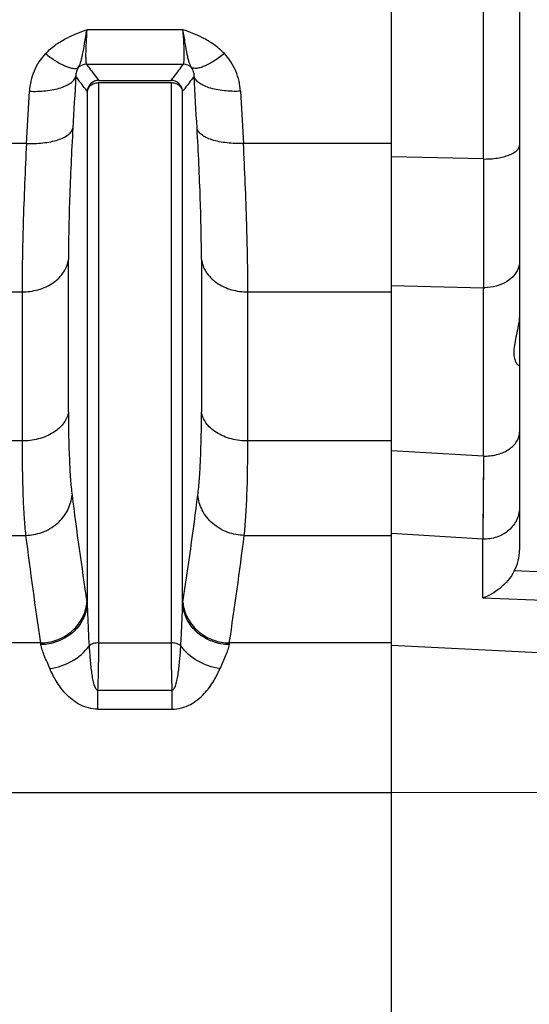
# Model space of a CAD drawing. Extents: x -1509 to 1181, y 8 to 1681.
# Tile 36 of 74: x -446 to -403, y 968 to 1053. Entities that reach past the tile are written whole.
import ezdxf

# ---------------------------------------------------------------- set-up
doc = ezdxf.new("R2010")
doc.units = 0
doc.header["$LTSCALE"] = 65.395
doc.layers.get('0').update_dxf_attribs({"linetype": 'CONTINUOUS'})

msp = doc.modelspace()

# ---------------------------------------------------------------- linework, layer by layer
at = {"color": 6, "linetype": 'CONTINUOUS'}
msp.add_line((-403.572, 1080.389), (-403.572, 1007.235), dxfattribs=at)
at = {"color": 2, "linetype": 'CONTINUOUS'}
for p, q in [((-414.572, 726.504), (-414.572, 1070.067)), ((-439.667, 1047.498), (-433.477, 1047.498)), ((-433.477, 1047.282), (-439.667, 1047.282))]:
    msp.add_line(p, q, dxfattribs=at)
at = {"color": 9, "linetype": 'CONTINUOUS'}
for p, q in [((-406.677, 1040.759), (-406.677, 1067.88)), ((-432.446, 1051.85), (-440.698, 1051.85)), ((-440.726, 1048.896), (-432.417, 1048.896)), ((-440.662, 1046.578), (-440.662, 1002.546)), ((-439.667, 999.245), (-439.667, 1047.282)), ((-433.477, 1047.282), (-433.477, 999.245)), ((-432.482, 1002.546), (-432.482, 1046.578)), ((-445.879, 1042.102), (-445.624, 1046.574)), ((-427.52, 1046.574), (-427.264, 1042.102)), ((-445.879, 1042.102), (-451.514, 1042.102)), ((-414.572, 1042.102), (-427.264, 1042.102)), ((-406.677, 1040.759), (-414.572, 1040.931)), ((-442.276, 1019.072), (-442.276, 1032.137)), ((-430.868, 1032.135), (-430.868, 1019.072)), ((-414.572, 1029.897), (-406.677, 1029.718)), ((-406.677, 1015.276), (-406.677, 1029.718)), ((-451.137, 1029.355), (-446.256, 1029.355)), ((-446.256, 1029.355), (-446.256, 1016.568)), ((-426.887, 1029.355), (-414.572, 1029.355)), ((-426.887, 1016.568), (-426.887, 1029.355)), ((-446.257, 1016.568), (-451.137, 1016.568)), ((-414.572, 1016.568), (-426.887, 1016.568)), ((-406.677, 1015.276), (-414.572, 1015.709)), ((-406.677, 1015.276), (-406.729, 1008.152)), ((-406.677, 1015.276), (-406.706, 1011.153)), ((-406.706, 1011.153), (-406.718, 1009.502)), ((-406.718, 1009.502), (-406.729, 1008.152)), ((-406.729, 1008.152), (-414.572, 1008.624)), ((-451.447, 1008.467), (-445.947, 1008.467)), ((-427.197, 1008.467), (-414.572, 1008.467)), ((-406.729, 1003.103), (-406.729, 1008.152)), ((-383.207, 1004.644), (-404.03, 1005.415)), ((-406.729, 1003.103), (-385.467, 1002.315)), ((-444.668, 999.237), (-447.855, 999.237)), ((-439.667, 999.245), (-433.477, 999.245)), ((-414.572, 999.237), (-428.476, 999.237)), ((-414.572, 999.042), (-385.467, 997.628)), ((-439.746, 995.202), (-433.398, 995.202)), ((-439.746, 993.559), (-439.746, 995.202)), ((-433.398, 995.202), (-433.398, 993.559)), ((-439.746, 993.559), (-433.398, 993.559)), ((-447.31, 986.425), (-414.572, 986.425)), ((-385.467, 986.349), (-414.572, 986.416))]:
    msp.add_line(p, q, dxfattribs=at)
at = {"color": 2, "linetype": 'CONTINUOUS'}
for centre, radius, start, end in [((-440.723, 1047.893), 1.003, 90.20466, 134.88851), ((-439.662, 1046.496), 1.003, 90.24322, 175.26049), ((-433.482, 1046.495), 1.003, 4.73991, 89.74209), ((-444.126, 1003.03), 3.452, 350.73239, 354.94894), ((-454.004, 1000.71), 13.468, 7.83624, 8.61249), ((-419.04, 1000.695), 13.569, 171.39051, 172.16189), ((-429.019, 1003.03), 3.451, 185.05055, 189.18612), ((-453.04, 997.625), 8.526, 9.9246, 10.89645), ((-420.104, 997.625), 8.526, 169.10354, 170.0754)]:
    msp.add_arc(centre, radius, start, end, dxfattribs=at)
at = {"color": 9, "linetype": 'CONTINUOUS'}
for centre, radius, start, end in [((-432.421, 1047.893), 1.003, 45.10644, 89.78654), ((-406.571, 1033.675), 3.958, 268.39584, 269.98202), ((-406.572, 1019.622), 4.348, 268.62019, 270.00009), ((-90.109, 1056.152), 354.626, 187.16519, 188.66486), ((-796.274, 1057.993), 367.992, 351.36241, 352.80759), ((-86.312, 1053.576), 362.452, 187.14926, 188.62242), ((-789.356, 1053.926), 365, 351.38272, 352.84559)]:
    msp.add_arc(centre, radius, start, end, dxfattribs=at)
at = {"color": 6, "linetype": 'CONTINUOUS'}
msp.add_ellipse((-406.572, 1007.167), major_axis=(0.263, 3.397), ratio=0.879657, start_param=-2.043176, end_param=-1.483056, dxfattribs=at)
at = {"color": 9, "linetype": 'CONTINUOUS'}
for points, knots in [([(-444.247, 1049.797), (-443.965, 1050.094), (-443.369, 1050.6), (-442.176, 1051.301), (-441.267, 1051.65), (-440.698, 1051.85)], [0, 0, 0, 0, 0.296564, 0.562791, 1, 1, 1, 1]), ([(-431.713, 1048.604), (-431.751, 1048.669), (-431.829, 1048.813), (-431.923, 1049.065), (-432.008, 1049.375), (-432.127, 1049.918), (-432.27, 1050.751), (-432.383, 1051.46), (-432.446, 1051.851)], [0, 0, 0, 0, 0.067846, 0.146175, 0.241283, 0.356001, 0.644416, 1, 1, 1, 1]), ([(-428.897, 1049.797), (-429.178, 1050.094), (-429.775, 1050.6), (-430.968, 1051.301), (-431.877, 1051.651), (-432.446, 1051.85)], [0, 0, 0, 0, 0.296556, 0.562796, 1, 1, 1, 1]), ([(-432.417, 1048.896), (-432.409, 1048.906), (-432.395, 1048.937), (-432.372, 1049.028), (-432.354, 1049.199), (-432.343, 1049.466), (-432.342, 1049.813), (-432.352, 1050.235), (-432.382, 1050.923), (-432.418, 1051.468), (-432.446, 1051.85)], [0, 0, 0, 0, 0.013344, 0.033498, 0.095396, 0.18595, 0.303831, 0.446992, 0.612841, 1, 1, 1, 1]), ([(-444.247, 1049.797), (-444.659, 1049.362), (-445.321, 1048.342), (-445.59, 1047.16), (-445.624, 1046.574)], [0, 0, 0, 0, 0.505009, 1, 1, 1, 1]), ([(-444.247, 1049.797), (-443.967, 1049.576), (-443.421, 1049.182), (-442.719, 1048.79), (-442.201, 1048.599), (-441.833, 1048.516), (-441.557, 1048.529), (-441.43, 1048.604)], [0, 0, 0, 0, 0.338983, 0.637751, 0.759752, 0.860142, 1, 1, 1, 1]), ([(-428.897, 1049.797), (-429.186, 1049.568), (-429.743, 1049.169), (-430.455, 1048.775), (-430.969, 1048.591), (-431.328, 1048.516), (-431.592, 1048.532), (-431.713, 1048.604)], [0, 0, 0, 0, 0.349925, 0.649347, 0.768775, 0.865845, 1, 1, 1, 1]), ([(-427.52, 1046.574), (-427.554, 1047.16), (-427.822, 1048.342), (-428.485, 1049.362), (-428.897, 1049.797)], [0, 0, 0, 0, 0.494975, 1, 1, 1, 1]), ([(-441.43, 1048.604), (-441.508, 1048.502), (-441.621, 1048.262), (-441.648, 1048.001), (-441.644, 1047.871)], [0, 0, 0, 0, 0.494574, 1, 1, 1, 1]), ([(-440.726, 1048.896), (-440.644, 1048.779), (-440.303, 1048.304), (-439.945, 1047.841), (-439.667, 1047.498)], [0, 0, 0, 0, 0.245092, 1, 1, 1, 1]), ([(-433.477, 1047.498), (-433.383, 1047.614), (-433.018, 1048.07), (-432.668, 1048.539), (-432.417, 1048.896)], [0, 0, 0, 0, 0.255106, 1, 1, 1, 1]), ([(-431.5, 1047.871), (-431.496, 1047.993), (-431.521, 1048.254), (-431.632, 1048.496), (-431.713, 1048.604)], [0, 0, 0, 0, 0.475238, 1, 1, 1, 1]), ([(-445.624, 1046.574), (-445.157, 1046.551), (-444.456, 1046.565), (-443.554, 1046.698), (-442.943, 1046.85), (-442.427, 1047.055), (-442.028, 1047.295), (-441.76, 1047.566), (-441.664, 1047.773), (-441.644, 1047.871)], [0, 0, 0, 0, 0.317306, 0.47377, 0.618442, 0.744566, 0.849172, 0.932398, 1, 1, 1, 1]), ([(-440.662, 1046.578), (-440.748, 1046.685), (-441.086, 1047.108), (-441.41, 1047.541), (-441.644, 1047.871)], [0, 0, 0, 0, 0.254566, 1, 1, 1, 1]), ([(-431.5, 1047.871), (-431.577, 1047.762), (-431.893, 1047.323), (-432.225, 1046.896), (-432.482, 1046.578)], [0, 0, 0, 0, 0.24542, 1, 1, 1, 1]), ([(-427.52, 1046.574), (-427.987, 1046.551), (-428.688, 1046.565), (-429.589, 1046.698), (-430.201, 1046.85), (-430.717, 1047.055), (-431.115, 1047.295), (-431.384, 1047.566), (-431.48, 1047.773), (-431.5, 1047.871)], [0, 0, 0, 0, 0.317306, 0.473771, 0.618443, 0.744566, 0.849172, 0.932398, 1, 1, 1, 1]), ([(-445.879, 1042.102), (-445.413, 1042.081), (-444.712, 1042.095), (-443.811, 1042.23), (-443.2, 1042.383), (-442.684, 1042.588), (-442.285, 1042.829), (-442.016, 1043.1), (-441.92, 1043.307), (-441.899, 1043.404)], [0, 0, 0, 0, 0.317109, 0.473513, 0.618172, 0.744339, 0.849031, 0.932352, 1, 1, 1, 1]), ([(-441.899, 1043.404), (-442.014, 1041.363), (-442.192, 1037.609), (-442.276, 1033.851), (-442.276, 1032.137)], [0, 0, 0, 0, 0.544064, 1, 1, 1, 1]), ([(-430.868, 1032.135), (-430.868, 1033.849), (-430.952, 1037.608), (-431.13, 1041.363), (-431.245, 1043.404)], [0, 0, 0, 0, 0.455916, 1, 1, 1, 1]), ([(-427.264, 1042.102), (-427.731, 1042.081), (-428.432, 1042.095), (-429.333, 1042.23), (-429.944, 1042.383), (-430.46, 1042.588), (-430.858, 1042.829), (-431.127, 1043.1), (-431.224, 1043.307), (-431.245, 1043.404)], [0, 0, 0, 0, 0.317109, 0.473513, 0.618172, 0.744339, 0.849031, 0.932351, 1, 1, 1, 1]), ([(-445.879, 1042.102), (-445.994, 1039.792), (-446.172, 1035.544), (-446.256, 1031.293), (-446.256, 1029.355)], [0, 0, 0, 0, 0.544045, 1, 1, 1, 1]), ([(-426.887, 1029.355), (-426.887, 1031.293), (-426.971, 1035.544), (-427.15, 1039.792), (-427.264, 1042.102)], [0, 0, 0, 0, 0.455955, 1, 1, 1, 1]), ([(-406.677, 1040.759), (-406.282, 1040.753), (-405.703, 1040.79), (-404.975, 1040.936), (-404.505, 1041.083), (-404.114, 1041.265), (-403.817, 1041.475), (-403.622, 1041.712), (-403.572, 1041.895), (-403.572, 1041.978)], [0, 0, 0, 0, 0.332025, 0.485875, 0.625072, 0.746067, 0.847135, 0.929625, 1, 1, 1, 1]), ([(-446.256, 1029.355), (-445.788, 1029.355), (-444.837, 1029.483), (-443.56, 1030.062), (-442.622, 1030.984), (-442.324, 1031.764), (-442.276, 1032.132)], [0, 0, 0, 0, 0.267813, 0.540028, 0.787885, 1, 1, 1, 1]), ([(-430.868, 1032.132), (-430.82, 1031.764), (-430.521, 1030.984), (-429.584, 1030.062), (-428.307, 1029.483), (-427.356, 1029.355), (-426.887, 1029.355)], [0, 0, 0, 0, 0.212115, 0.459972, 0.732187, 1, 1, 1, 1]), ([(-403.64, 1031.548), (-403.714, 1031.285), (-403.993, 1030.766), (-404.685, 1030.178), (-405.576, 1029.802), (-406.236, 1029.717), (-406.572, 1029.717)], [0, 0, 0, 0, 0.222801, 0.464933, 0.726568, 1, 1, 1, 1]), ([(-442.276, 1019.075), (-442.324, 1018.738), (-442.548, 1018.221), (-443.054, 1017.658), (-443.571, 1017.264), (-444.186, 1016.952), (-445.077, 1016.653), (-445.789, 1016.568), (-446.256, 1016.568)], [0, 0, 0, 0, 0.200782, 0.318003, 0.445886, 0.58241, 0.723529, 1, 1, 1, 1]), ([(-442.276, 1019.072), (-442.276, 1017.694), (-442.25, 1015.761), (-442.117, 1013.377), (-442.023, 1012.372), (-441.966, 1011.92)], [0, 0, 0, 0, 0.577409, 0.809242, 1, 1, 1, 1]), ([(-431.178, 1011.92), (-431.121, 1012.372), (-431.027, 1013.377), (-430.894, 1015.761), (-430.868, 1017.694), (-430.868, 1019.072)], [0, 0, 0, 0, 0.190763, 0.422601, 1, 1, 1, 1]), ([(-426.887, 1016.568), (-427.355, 1016.568), (-428.067, 1016.653), (-428.958, 1016.952), (-429.572, 1017.264), (-430.09, 1017.658), (-430.596, 1018.221), (-430.819, 1018.738), (-430.868, 1019.075)], [0, 0, 0, 0, 0.276471, 0.41759, 0.554114, 0.681997, 0.799219, 1, 1, 1, 1]), ([(-406.572, 1015.274), (-406.186, 1015.274), (-405.438, 1015.373), (-404.457, 1015.802), (-403.856, 1016.386), (-403.613, 1016.929), (-403.572, 1017.208), (-403.572, 1017.344)], [0, 0, 0, 0, 0.289904, 0.558008, 0.791858, 0.897961, 1, 1, 1, 1]), ([(-446.257, 1016.568), (-446.257, 1015.007), (-446.23, 1012.819), (-446.098, 1010.119), (-446.003, 1008.98), (-445.946, 1008.467)], [0, 0, 0, 0, 0.577308, 0.809203, 1, 1, 1, 1]), ([(-427.198, 1008.467), (-427.141, 1008.98), (-427.046, 1010.119), (-426.914, 1012.819), (-426.887, 1015.007), (-426.887, 1016.568)], [0, 0, 0, 0, 0.190797, 0.422692, 1, 1, 1, 1]), ([(-445.946, 1008.467), (-445.472, 1008.476), (-444.492, 1008.656), (-443.407, 1009.286), (-442.718, 1010.011), (-442.208, 1010.8), (-442.008, 1011.479), (-441.966, 1011.921)], [0, 0, 0, 0, 0.247952, 0.510683, 0.641237, 0.767664, 1, 1, 1, 1]), ([(-427.197, 1008.467), (-427.672, 1008.476), (-428.652, 1008.656), (-429.738, 1009.287), (-430.426, 1010.012), (-430.936, 1010.801), (-431.136, 1011.479), (-431.178, 1011.921)], [0, 0, 0, 0, 0.248171, 0.51098, 0.641507, 0.767871, 1, 1, 1, 1]), ([(-403.572, 1010.93), (-403.572, 1010.555), (-403.701, 1009.98), (-404.096, 1009.325), (-404.631, 1008.749), (-405.515, 1008.244), (-406.327, 1008.132), (-406.729, 1008.152)], [0, 0, 0, 0, 0.240638, 0.363475, 0.488127, 0.741706, 1, 1, 1, 1]), ([(-440.662, 1002.546), (-440.657, 1002.258), (-440.623, 1001.076), (-440.556, 999.896), (-440.507, 999.003)], [0, 0, 0, 0, 0.24351, 1, 1, 1, 1]), ([(-432.637, 999.003), (-432.62, 999.305), (-432.555, 1000.485), (-432.497, 1001.667), (-432.482, 1002.546)], [0, 0, 0, 0, 0.256124, 1, 1, 1, 1]), ([(-443.869, 997.046), (-444.028, 997.421), (-444.266, 997.952), (-444.528, 998.635), (-444.616, 998.947), (-444.642, 999.094)], [0, 0, 0, 0, 0.55772, 0.795451, 1, 1, 1, 1]), ([(-443.869, 997.046), (-443.214, 997.132), (-441.927, 997.559), (-440.882, 998.455), (-440.507, 999.003)], [0, 0, 0, 0, 0.498667, 1, 1, 1, 1]), ([(-439.667, 999.245), (-439.828, 999.245), (-440.123, 999.209), (-440.403, 999.088), (-440.507, 999.003)], [0, 0, 0, 0, 0.545228, 1, 1, 1, 1]), ([(-440.507, 999.003), (-440.481, 998.607), (-440.439, 998.015), (-440.366, 997.234), (-440.297, 996.67), (-440.212, 996.145), (-440.119, 995.747), (-440.023, 995.478), (-439.946, 995.329), (-439.858, 995.225), (-439.779, 995.198), (-439.746, 995.202)], [0, 0, 0, 0, 0.298825, 0.447431, 0.591611, 0.727539, 0.848315, 0.89967, 0.9422, 0.974746, 1, 1, 1, 1]), ([(-439.746, 995.202), (-439.733, 995.556), (-439.689, 996.903), (-439.667, 998.252), (-439.667, 999.245)], [0, 0, 0, 0, 0.262998, 1, 1, 1, 1]), ([(-432.637, 999.003), (-432.741, 999.088), (-433.02, 999.209), (-433.316, 999.245), (-433.477, 999.245)], [0, 0, 0, 0, 0.454772, 1, 1, 1, 1]), ([(-433.477, 999.245), (-433.477, 998.93), (-433.47, 997.582), (-433.436, 996.234), (-433.398, 995.202)], [0, 0, 0, 0, 0.234071, 1, 1, 1, 1]), ([(-433.398, 995.202), (-433.365, 995.198), (-433.286, 995.225), (-433.198, 995.329), (-433.121, 995.478), (-433.025, 995.747), (-432.932, 996.145), (-432.846, 996.67), (-432.778, 997.234), (-432.704, 998.015), (-432.663, 998.607), (-432.637, 999.003)], [0, 0, 0, 0, 0.025256, 0.057804, 0.100332, 0.151685, 0.272461, 0.408385, 0.552568, 0.701176, 1, 1, 1, 1]), ([(-429.275, 997.046), (-429.95, 997.135), (-431.238, 997.57), (-432.273, 998.472), (-432.637, 999.003)], [0, 0, 0, 0, 0.514155, 1, 1, 1, 1]), ([(-428.502, 999.094), (-428.528, 998.947), (-428.616, 998.635), (-428.878, 997.952), (-429.116, 997.421), (-429.275, 997.046)], [0, 0, 0, 0, 0.204549, 0.44228, 1, 1, 1, 1]), ([(-439.746, 993.559), (-440.023, 993.559), (-440.573, 993.632), (-441.558, 994.025), (-442.531, 994.815), (-443.333, 995.916), (-443.714, 996.68), (-443.869, 997.046)], [0, 0, 0, 0, 0.14564, 0.287785, 0.553112, 0.791115, 1, 1, 1, 1]), ([(-433.398, 993.559), (-433.121, 993.559), (-432.571, 993.632), (-431.586, 994.025), (-430.613, 994.815), (-429.81, 995.916), (-429.43, 996.68), (-429.275, 997.046)], [0, 0, 0, 0, 0.14564, 0.287785, 0.553112, 0.791115, 1, 1, 1, 1])]:
    msp.add_open_spline(points, degree=3, knots=knots, dxfattribs=at)
at = {"color": 2, "linetype": 'CONTINUOUS'}
for points, knots in [([(-441.43, 1048.604), (-441.393, 1048.669), (-441.315, 1048.813), (-441.221, 1049.065), (-441.136, 1049.375), (-441.017, 1049.917), (-440.874, 1050.751), (-440.762, 1051.459), (-440.698, 1051.85)], [0, 0, 0, 0, 0.067852, 0.146197, 0.241288, 0.356009, 0.64442, 1, 1, 1, 1]), ([(-440.698, 1051.85), (-440.726, 1051.468), (-440.762, 1050.923), (-440.791, 1050.235), (-440.801, 1049.813), (-440.801, 1049.466), (-440.79, 1049.199), (-440.772, 1049.028), (-440.749, 1048.937), (-440.735, 1048.906), (-440.726, 1048.896)], [0, 0, 0, 0, 0.387158, 0.553006, 0.696167, 0.814048, 0.904602, 0.9665, 0.986651, 1, 1, 1, 1]), ([(-439.667, 1047.282), (-439.788, 1047.282), (-440.026, 1047.249), (-440.341, 1047.101), (-440.573, 1046.873), (-440.649, 1046.675), (-440.662, 1046.578)], [0, 0, 0, 0, 0.275418, 0.537392, 0.778055, 1, 1, 1, 1]), ([(-432.482, 1046.578), (-432.494, 1046.675), (-432.571, 1046.873), (-432.803, 1047.101), (-433.118, 1047.249), (-433.356, 1047.282), (-433.477, 1047.282)], [0, 0, 0, 0, 0.221945, 0.462608, 0.724582, 1, 1, 1, 1]), ([(-444.668, 999.237), (-444.217, 999.246), (-443.283, 999.414), (-442.237, 999.993), (-441.551, 1000.662), (-441.023, 1001.402), (-440.789, 1002.047), (-440.72, 1002.475)], [0, 0, 0, 0, 0.245683, 0.506739, 0.637185, 0.764292, 1, 1, 1, 1]), ([(-440.662, 1002.546), (-440.702, 1002.106), (-440.9, 1001.43), (-441.409, 1000.644), (-442.098, 999.92), (-443.185, 999.288), (-444.167, 999.105), (-444.642, 999.094)], [0, 0, 0, 0, 0.231055, 0.357214, 0.487782, 0.751203, 1, 1, 1, 1]), ([(-428.502, 999.094), (-428.977, 999.105), (-429.959, 999.288), (-431.046, 999.92), (-431.735, 1000.644), (-432.243, 1001.43), (-432.442, 1002.106), (-432.482, 1002.546)], [0, 0, 0, 0, 0.248797, 0.512218, 0.642786, 0.768945, 1, 1, 1, 1]), ([(-432.425, 1002.479), (-432.356, 1002.052), (-432.123, 1001.406), (-431.595, 1000.664), (-430.909, 999.994), (-429.862, 999.414), (-428.928, 999.246), (-428.476, 999.237)], [0, 0, 0, 0, 0.235641, 0.362738, 0.493188, 0.754279, 1, 1, 1, 1])]:
    msp.add_open_spline(points, degree=3, knots=knots, dxfattribs=at)
at = {"color": 9, "linetype": 'CONTINUOUS'}
for points in [[(-441.644, 1047.871), (-441.73, 1046.382), (-441.815, 1044.893), (-441.899, 1043.404)], [(-431.245, 1043.404), (-431.329, 1044.893), (-431.414, 1046.382), (-431.5, 1047.871)], [(-403.572, 1032.042), (-403.572, 1031.876), (-403.595, 1031.708), (-403.64, 1031.548)]]:
    msp.add_open_spline(points, degree=3, dxfattribs=at)
at = {"color": 6, "linetype": 'CONTINUOUS'}
for points, knots in [([(-406.677, 1040.759), (-406.678, 1039.721), (-406.68, 1036.041), (-406.68, 1032.361), (-406.677, 1029.718)], [0, 0, 0, 0, 0.281928, 1, 1, 1, 1]), ([(-403.583, 1027.292), (-403.62, 1026.745), (-403.785, 1025.96), (-404.002, 1024.97), (-404.09, 1024.329), (-404.07, 1023.792), (-403.951, 1023.394), (-403.805, 1023.164), (-403.691, 1023.066), (-403.639, 1023.042), (-403.618, 1023.042)], [0, 0, 0, 0, 0.370354, 0.538498, 0.685591, 0.805892, 0.898372, 0.963546, 0.985461, 1, 1, 1, 1]), ([(-404.03, 1005.415), (-404.341, 1004.846), (-405.142, 1003.904), (-406.203, 1003.281), (-406.729, 1003.103)], [0, 0, 0, 0, 0.538961, 1, 1, 1, 1])]:
    msp.add_open_spline(points, degree=3, knots=knots, dxfattribs=at)

doc.saveas('drawing.dxf')
